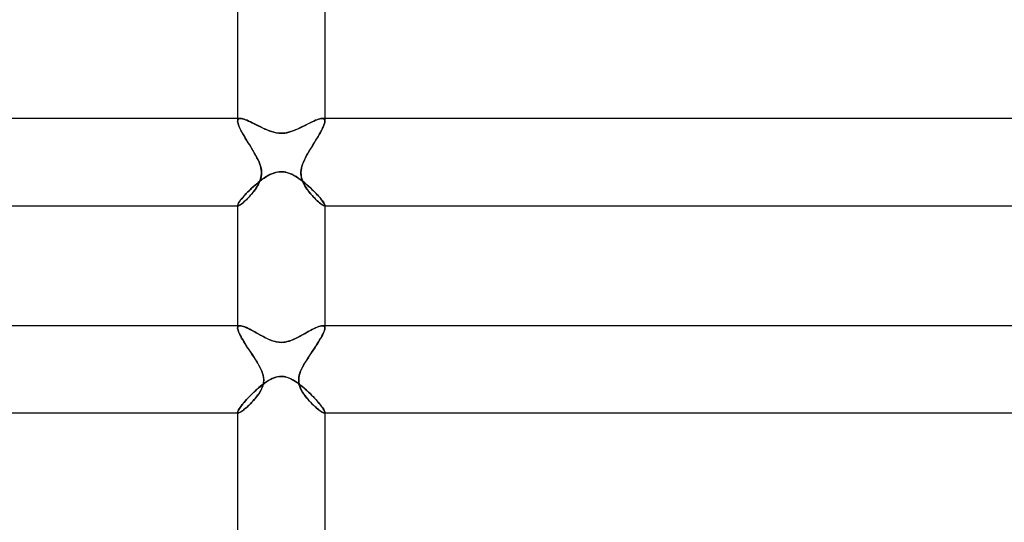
# Model space of a CAD drawing. Header units: millimetres. Extents: x -258 to 258, y -2 to 190.
# Tile 25 of 39: x -12 to 33, y 118 to 142. Entities that reach past the tile are written whole.
import ezdxf

# ---------------------------------------------------------------- set-up
doc = ezdxf.new("R2010")
doc.units = ezdxf.units.MM
doc.layers.add('HIDDEN', color=7, linetype='Continuous')
doc.layers.add('THICK', color=7, linetype='Continuous')

msp = doc.modelspace()

# ---------------------------------------------------------------- linework, layer by layer
at = {"layer": 'HIDDEN'}
for p, q in [((-2, 137), (-2, 136.876)), ((-1.996, 136.915), (-2, 136.876)), ((-2, 136.876), (-1.996, 136.914)), ((-1.985, 136.946), (-1.996, 136.915)), ((-1.996, 136.914), (-1.986, 136.945)), ((-1.986, 136.945), (-1.967, 136.97)), ((-1.967, 136.97), (-1.985, 136.946)), ((-1.967, 136.97), (-1.942, 136.987)), ((-1.941, 136.987), (-1.967, 136.97)), ((-1.942, 136.987), (-1.91, 136.997)), ((-1.909, 136.997), (-1.941, 136.987)), ((-1.91, 136.997), (-1.872, 137)), ((-1.871, 137), (-1.909, 136.997)), ((-1.822, 136.996), (-1.871, 137)), ((-1.768, 136.985), (-1.822, 136.996)), ((-1.707, 136.968), (-1.768, 136.985)), ((-1.641, 136.945), (-1.707, 136.968)), ((-1.57, 136.917), (-1.641, 136.945)), ((-1.494, 136.884), (-1.57, 136.917)), ((1.571, 136.917), (1.494, 136.884)), ((1.642, 136.946), (1.571, 136.917)), ((1.708, 136.969), (1.642, 136.946)), ((1.769, 136.986), (1.708, 136.969)), ((1.824, 136.996), (1.769, 136.986)), ((1.872, 137), (1.824, 136.996)), ((1.871, 137), (1.909, 136.997)), ((1.91, 136.997), (1.872, 137)), ((1.909, 136.997), (1.941, 136.987)), ((1.942, 136.987), (1.91, 136.997)), ((1.941, 136.987), (1.967, 136.97)), ((1.967, 136.97), (1.942, 136.987)), ((1.986, 136.945), (1.967, 136.97)), ((1.967, 136.97), (1.985, 136.946)), ((1.985, 136.946), (1.996, 136.915)), ((1.996, 136.914), (1.986, 136.945)), ((1.996, 136.915), (2, 136.876)), ((2, 136.876), (1.996, 136.914)), ((2, 137), (2, 136.876)), ((-1.996, 136.825), (-2, 136.876)), ((-2, 136.876), (-1.995, 136.825)), ((-1.983, 136.767), (-1.996, 136.825)), ((-1.995, 136.825), (-1.982, 136.765)), ((-1.962, 136.702), (-1.983, 136.767)), ((-1.982, 136.765), (-1.96, 136.697)), ((-1.934, 136.631), (-1.962, 136.702)), ((-1.96, 136.697), (-1.931, 136.623)), ((-1.899, 136.554), (-1.934, 136.631)), ((-1.931, 136.623), (-1.894, 136.542)), ((-1.858, 136.471), (-1.899, 136.554)), ((-1.894, 136.542), (-1.85, 136.455)), ((-1.812, 136.385), (-1.858, 136.471)), ((-1.85, 136.455), (-1.801, 136.364)), ((-1.415, 136.847), (-1.494, 136.884)), ((-1.334, 136.808), (-1.415, 136.847)), ((-1.25, 136.765), (-1.334, 136.808)), ((-1.164, 136.722), (-1.25, 136.765)), ((-1.076, 136.677), (-1.164, 136.722)), ((-0.988, 136.633), (-1.076, 136.677)), ((-0.899, 136.589), (-0.988, 136.633)), ((-0.81, 136.546), (-0.899, 136.589)), ((-0.72, 136.505), (-0.81, 136.546)), ((-0.628, 136.466), (-0.72, 136.505)), ((-0.535, 136.429), (-0.628, 136.466)), ((0.651, 136.475), (0.549, 136.434)), ((0.752, 136.519), (0.651, 136.475)), ((0.853, 136.567), (0.752, 136.519)), ((0.953, 136.615), (0.853, 136.567)), ((1.051, 136.665), (0.953, 136.615)), ((1.147, 136.713), (1.051, 136.665)), ((1.239, 136.76), (1.147, 136.713)), ((1.328, 136.805), (1.239, 136.76)), ((1.413, 136.846), (1.328, 136.805)), ((1.494, 136.884), (1.413, 136.846)), ((1.85, 136.455), (1.801, 136.364)), ((1.812, 136.385), (1.858, 136.471)), ((1.894, 136.542), (1.85, 136.455)), ((1.858, 136.471), (1.899, 136.554)), ((1.931, 136.623), (1.894, 136.542)), ((1.899, 136.554), (1.934, 136.631)), ((1.96, 136.697), (1.931, 136.623)), ((1.934, 136.631), (1.962, 136.702)), ((1.982, 136.765), (1.96, 136.697)), ((1.962, 136.702), (1.983, 136.767)), ((1.995, 136.825), (1.982, 136.765)), ((1.983, 136.767), (1.996, 136.825)), ((2, 136.876), (1.995, 136.825)), ((1.996, 136.825), (2, 136.876)), ((-1.762, 136.294), (-1.812, 136.385)), ((-1.801, 136.364), (-1.746, 136.268)), ((-1.707, 136.201), (-1.762, 136.294)), ((-1.746, 136.268), (-1.688, 136.168)), ((-1.649, 136.104), (-1.707, 136.201)), ((-1.688, 136.168), (-1.625, 136.065)), ((-1.588, 136.004), (-1.649, 136.104)), ((-1.625, 136.065), (-1.561, 135.96)), ((-1.526, 135.904), (-1.588, 136.004)), ((-0.44, 136.397), (-0.535, 136.429)), ((-0.345, 136.369), (-0.44, 136.397)), ((-0.252, 136.348), (-0.345, 136.369)), ((-0.164, 136.333), (-0.252, 136.348)), ((-0.08, 136.325), (-0.164, 136.333)), ((0, 136.322), (-0.08, 136.325)), ((0.115, 136.327), (0, 136.322)), ((0.228, 136.343), (0.115, 136.327)), ((0.339, 136.367), (0.228, 136.343)), ((0.446, 136.398), (0.339, 136.367)), ((0.549, 136.434), (0.446, 136.398)), ((1.526, 135.904), (1.588, 136.004)), ((1.625, 136.065), (1.561, 135.96)), ((1.588, 136.004), (1.649, 136.104)), ((1.688, 136.168), (1.625, 136.065)), ((1.649, 136.104), (1.707, 136.201)), ((1.746, 136.268), (1.688, 136.168)), ((1.707, 136.201), (1.762, 136.294)), ((1.801, 136.364), (1.746, 136.268)), ((1.762, 136.294), (1.812, 136.385)), ((-1.561, 135.96), (-1.495, 135.853)), ((-1.463, 135.803), (-1.526, 135.904)), ((-1.495, 135.853), (-1.428, 135.747)), ((-1.4, 135.701), (-1.463, 135.803)), ((-1.428, 135.747), (-1.362, 135.64)), ((-1.338, 135.6), (-1.4, 135.701)), ((-1.362, 135.64), (-1.298, 135.533)), ((-1.278, 135.499), (-1.338, 135.6)), ((1.278, 135.499), (1.338, 135.6)), ((1.362, 135.64), (1.298, 135.533)), ((1.338, 135.6), (1.4, 135.701)), ((1.428, 135.747), (1.362, 135.64)), ((1.4, 135.701), (1.463, 135.803)), ((1.495, 135.853), (1.428, 135.747)), ((1.463, 135.803), (1.526, 135.904)), ((1.561, 135.96), (1.495, 135.853)), ((-1.298, 135.533), (-1.235, 135.427)), ((-1.22, 135.4), (-1.278, 135.499)), ((-1.235, 135.427), (-1.175, 135.321)), ((-1.165, 135.302), (-1.22, 135.4)), ((-1.175, 135.321), (-1.118, 135.215)), ((-1.112, 135.203), (-1.165, 135.302)), ((-1.118, 135.215), (-1.065, 135.108)), ((-1.063, 135.102), (-1.112, 135.203)), ((-1.065, 135.108), (-1.017, 135)), ((-1.017, 135), (-1.063, 135.102)), ((1.065, 135.108), (1.017, 135)), ((1.017, 135), (1.063, 135.102)), ((1.063, 135.102), (1.112, 135.203)), ((1.118, 135.215), (1.065, 135.108)), ((1.112, 135.203), (1.165, 135.302)), ((1.175, 135.321), (1.118, 135.215)), ((1.165, 135.302), (1.22, 135.4)), ((1.235, 135.427), (1.175, 135.321)), ((1.22, 135.4), (1.278, 135.499)), ((1.298, 135.533), (1.235, 135.427)), ((-0.984, 134.913), (-1.017, 135)), ((-1.017, 135), (-0.981, 134.905)), ((-0.955, 134.825), (-0.984, 134.913)), ((-0.981, 134.905), (-0.951, 134.811)), ((-0.932, 134.736), (-0.955, 134.825)), ((-0.951, 134.811), (-0.927, 134.716)), ((-0.915, 134.646), (-0.932, 134.736)), ((-0.927, 134.716), (-0.912, 134.62)), ((-0.907, 134.557), (-0.915, 134.646)), ((0.907, 134.557), (0.915, 134.646)), ((0.927, 134.716), (0.912, 134.62)), ((0.915, 134.646), (0.932, 134.736)), ((0.951, 134.811), (0.927, 134.716)), ((0.932, 134.736), (0.955, 134.825)), ((0.981, 134.905), (0.951, 134.811)), ((0.955, 134.825), (0.984, 134.913)), ((1.017, 135), (0.981, 134.905)), ((0.984, 134.913), (1.017, 135)), ((-0.983, 134.125), (-0.884, 134.199)), ((-0.977, 134.136), (-0.95, 134.215)), ((-0.942, 134.241), (-0.971, 134.152)), ((-0.95, 134.215), (-0.928, 134.296)), ((-0.921, 134.333), (-0.942, 134.241)), ((-0.928, 134.296), (-0.913, 134.381)), ((-0.908, 134.427), (-0.921, 134.333)), ((-0.913, 134.381), (-0.906, 134.468)), ((-0.912, 134.62), (-0.905, 134.523)), ((-0.905, 134.523), (-0.908, 134.427)), ((-0.906, 134.468), (-0.907, 134.557)), ((-0.884, 134.199), (-0.784, 134.269)), ((-0.784, 134.269), (-0.683, 134.334)), ((-0.683, 134.334), (-0.582, 134.392)), ((-0.582, 134.392), (-0.481, 134.442)), ((-0.481, 134.442), (-0.383, 134.484)), ((-0.383, 134.484), (-0.292, 134.515)), ((-0.292, 134.515), (-0.209, 134.537)), ((-0.209, 134.537), (-0.133, 134.55)), ((-0.133, 134.55), (-0.064, 134.557)), ((-0.064, 134.557), (0, 134.559)), ((0, 134.559), (0.089, 134.555)), ((0.089, 134.555), (0.176, 134.543)), ((0.176, 134.543), (0.263, 134.523)), ((0.263, 134.523), (0.349, 134.497)), ((0.349, 134.497), (0.433, 134.464)), ((0.433, 134.464), (0.516, 134.426)), ((0.516, 134.426), (0.597, 134.384)), ((0.597, 134.384), (0.675, 134.338)), ((0.675, 134.338), (0.752, 134.29)), ((0.752, 134.29), (0.826, 134.24)), ((0.826, 134.24), (0.902, 134.186)), ((0.902, 134.186), (0.977, 134.129)), ((0.912, 134.62), (0.905, 134.523)), ((0.905, 134.523), (0.908, 134.427)), ((0.906, 134.468), (0.907, 134.557)), ((0.913, 134.381), (0.906, 134.468)), ((0.908, 134.427), (0.921, 134.333)), ((0.928, 134.296), (0.913, 134.381)), ((0.921, 134.333), (0.942, 134.241)), ((0.95, 134.215), (0.928, 134.296)), ((0.942, 134.241), (0.971, 134.152)), ((0.977, 134.136), (0.95, 134.215)), ((-1.444, 133.719), (-1.359, 133.801)), ((-1.359, 133.801), (-1.269, 133.883)), ((-1.269, 133.883), (-1.176, 133.965)), ((-1.19, 133.751), (-1.245, 133.676)), ((-1.229, 133.696), (-1.179, 133.766)), ((-1.138, 133.828), (-1.19, 133.751)), ((-1.179, 133.766), (-1.132, 133.837)), ((-1.176, 133.965), (-1.08, 134.046)), ((-1.089, 133.906), (-1.138, 133.828)), ((-1.132, 133.837), (-1.087, 133.91)), ((-1.045, 133.985), (-1.089, 133.906)), ((-1.087, 133.91), (-1.046, 133.984)), ((-1.08, 134.046), (-0.983, 134.125)), ((-1.046, 133.984), (-1.009, 134.06)), ((-1.006, 134.067), (-1.045, 133.985)), ((-1.009, 134.06), (-0.977, 134.136)), ((-0.971, 134.152), (-1.006, 134.067)), ((0.971, 134.152), (1.006, 134.067)), ((1.009, 134.06), (0.977, 134.136)), ((0.977, 134.129), (1.051, 134.07)), ((1.006, 134.067), (1.045, 133.985)), ((1.046, 133.984), (1.009, 134.06)), ((1.045, 133.985), (1.089, 133.906)), ((1.087, 133.91), (1.046, 133.984)), ((1.051, 134.07), (1.125, 134.009)), ((1.132, 133.837), (1.087, 133.91)), ((1.089, 133.906), (1.138, 133.828)), ((1.125, 134.009), (1.198, 133.946)), ((1.179, 133.766), (1.132, 133.837)), ((1.138, 133.828), (1.19, 133.751)), ((1.229, 133.696), (1.179, 133.766)), ((1.19, 133.751), (1.245, 133.676)), ((1.198, 133.946), (1.27, 133.882)), ((1.27, 133.882), (1.341, 133.817)), ((1.341, 133.817), (1.41, 133.752)), ((1.41, 133.752), (1.477, 133.686)), ((-1.848, 133.276), (-1.796, 133.34)), ((-1.796, 133.34), (-1.737, 133.409)), ((-1.737, 133.409), (-1.672, 133.482)), ((-1.672, 133.482), (-1.601, 133.559)), ((-1.6, 133.278), (-1.657, 133.224)), ((-1.604, 133.274), (-1.551, 133.326)), ((-1.601, 133.559), (-1.525, 133.638)), ((-1.541, 133.336), (-1.6, 133.278)), ((-1.551, 133.326), (-1.497, 133.382)), ((-1.482, 133.398), (-1.541, 133.336)), ((-1.525, 133.638), (-1.444, 133.719)), ((-1.497, 133.382), (-1.443, 133.44)), ((-1.421, 133.463), (-1.482, 133.398)), ((-1.443, 133.44), (-1.388, 133.5)), ((-1.361, 133.531), (-1.421, 133.463)), ((-1.388, 133.5), (-1.334, 133.563)), ((-1.302, 133.603), (-1.361, 133.531)), ((-1.334, 133.563), (-1.281, 133.629)), ((-1.245, 133.676), (-1.302, 133.603)), ((-1.281, 133.629), (-1.229, 133.696)), ((1.281, 133.629), (1.229, 133.696)), ((1.245, 133.676), (1.302, 133.603)), ((1.334, 133.563), (1.281, 133.629)), ((1.302, 133.603), (1.361, 133.531)), ((1.388, 133.5), (1.334, 133.563)), ((1.361, 133.531), (1.421, 133.463)), ((1.443, 133.44), (1.388, 133.5)), ((1.421, 133.463), (1.482, 133.398)), ((1.497, 133.382), (1.443, 133.44)), ((1.477, 133.686), (1.541, 133.621)), ((1.482, 133.398), (1.541, 133.336)), ((1.551, 133.326), (1.497, 133.382)), ((1.541, 133.621), (1.603, 133.557)), ((1.541, 133.336), (1.6, 133.278)), ((1.604, 133.274), (1.551, 133.326)), ((1.6, 133.278), (1.657, 133.224)), ((1.603, 133.557), (1.661, 133.494)), ((1.661, 133.494), (1.715, 133.434)), ((1.715, 133.434), (1.766, 133.375)), ((1.766, 133.375), (1.813, 133.32)), ((1.813, 133.32), (1.855, 133.267)), ((-2, 133.021), (-1.996, 133.044)), ((-2, 133.021), (-1.999, 133.015)), ((-1.999, 133.015), (-2, 133.021)), ((-2, 133), (-1.979, 133)), ((-1.999, 133.015), (-1.998, 133.009)), ((-1.998, 133.009), (-1.999, 133.015)), ((-1.998, 133.009), (-1.995, 133.005)), ((-1.995, 133.005), (-1.998, 133.009)), ((-1.996, 133.044), (-1.983, 133.076)), ((-1.995, 133.005), (-1.991, 133.002)), ((-1.991, 133.002), (-1.995, 133.005)), ((-1.991, 133.002), (-1.985, 133.001)), ((-1.985, 133.001), (-1.991, 133.002)), ((-1.985, 133.001), (-1.979, 133)), ((-1.979, 133), (-1.985, 133.001)), ((-1.983, 133.076), (-1.961, 133.115)), ((-1.958, 133.004), (-1.979, 133)), ((-1.979, 133), (-1.96, 133.003)), ((-1.961, 133.115), (-1.932, 133.162)), ((-1.96, 133.003), (-1.937, 133.012)), ((-1.93, 133.016), (-1.958, 133.004)), ((-1.937, 133.012), (-1.908, 133.027)), ((-1.932, 133.162), (-1.894, 133.216)), ((-1.896, 133.035), (-1.93, 133.016)), ((-1.908, 133.027), (-1.875, 133.048)), ((-1.857, 133.06), (-1.896, 133.035)), ((-1.894, 133.216), (-1.848, 133.276)), ((-1.875, 133.048), (-1.838, 133.074)), ((-1.813, 133.093), (-1.857, 133.06)), ((-1.838, 133.074), (-1.797, 133.105)), ((-1.764, 133.131), (-1.813, 133.093)), ((-1.797, 133.105), (-1.753, 133.141)), ((-1.712, 133.175), (-1.764, 133.131)), ((-1.753, 133.141), (-1.705, 133.181)), ((-1.657, 133.224), (-1.712, 133.175)), ((-1.705, 133.181), (-1.655, 133.226)), ((-1.655, 133.226), (-1.604, 133.274)), ((1.655, 133.226), (1.604, 133.274)), ((1.705, 133.181), (1.655, 133.226)), ((1.657, 133.224), (1.712, 133.175)), ((1.753, 133.141), (1.705, 133.181)), ((1.712, 133.175), (1.764, 133.131)), ((1.797, 133.105), (1.753, 133.141)), ((1.764, 133.131), (1.813, 133.093)), ((1.838, 133.074), (1.797, 133.105)), ((1.813, 133.093), (1.857, 133.06)), ((1.875, 133.048), (1.838, 133.074)), ((1.855, 133.267), (1.892, 133.218)), ((1.857, 133.06), (1.896, 133.035)), ((1.908, 133.027), (1.875, 133.048)), ((1.892, 133.218), (1.924, 133.173)), ((1.896, 133.035), (1.93, 133.016)), ((1.937, 133.012), (1.908, 133.027)), ((1.924, 133.173), (1.951, 133.132)), ((1.93, 133.016), (1.958, 133.004)), ((1.96, 133.003), (1.937, 133.012)), ((1.951, 133.132), (1.972, 133.096)), ((1.958, 133.004), (1.979, 133)), ((1.979, 133), (1.96, 133.003)), ((1.972, 133.096), (1.988, 133.066)), ((1.985, 133.001), (1.979, 133)), ((1.979, 133), (1.985, 133.001)), ((1.979, 133), (2, 133)), ((1.991, 133.002), (1.985, 133.001)), ((1.985, 133.001), (1.991, 133.002)), ((1.988, 133.066), (1.997, 133.041)), ((1.995, 133.005), (1.991, 133.002)), ((1.991, 133.002), (1.995, 133.005)), ((1.998, 133.009), (1.995, 133.005)), ((1.995, 133.005), (1.998, 133.009)), ((1.997, 133.041), (2, 133.021)), ((1.999, 133.015), (1.998, 133.009)), ((1.998, 133.009), (1.999, 133.015)), ((2, 133.021), (1.999, 133.015)), ((1.999, 133.015), (2, 133.021)), ((-2, 127.5), (-2, 127.392)), ((-1.997, 127.426), (-2, 127.393)), ((-2, 127.392), (-1.997, 127.425)), ((-1.997, 127.425), (-1.988, 127.453)), ((-1.987, 127.453), (-1.997, 127.426)), ((-1.988, 127.453), (-1.972, 127.474)), ((-1.971, 127.474), (-1.987, 127.453)), ((-1.972, 127.474), (-1.951, 127.488)), ((-1.949, 127.489), (-1.971, 127.474)), ((-1.951, 127.488), (-1.923, 127.497)), ((-1.922, 127.497), (-1.949, 127.489)), ((-1.923, 127.497), (-1.89, 127.5)), ((-1.889, 127.5), (-1.922, 127.497)), ((-1.842, 127.496), (-1.889, 127.5)), ((-1.789, 127.484), (-1.842, 127.496)), ((-1.729, 127.466), (-1.789, 127.484)), ((-1.664, 127.441), (-1.729, 127.466)), ((-1.594, 127.411), (-1.664, 127.441)), ((-1.519, 127.375), (-1.594, 127.411)), ((1.586, 127.407), (1.507, 127.369)), ((1.659, 127.439), (1.586, 127.407)), ((1.727, 127.465), (1.659, 127.439)), ((1.788, 127.484), (1.727, 127.465)), ((1.842, 127.496), (1.788, 127.484)), ((1.89, 127.5), (1.842, 127.496)), ((1.889, 127.5), (1.922, 127.497)), ((1.923, 127.497), (1.89, 127.5)), ((1.922, 127.497), (1.949, 127.489)), ((1.951, 127.488), (1.923, 127.497)), ((1.949, 127.489), (1.971, 127.474)), ((1.972, 127.474), (1.951, 127.488)), ((1.971, 127.474), (1.987, 127.453)), ((1.988, 127.453), (1.972, 127.474)), ((1.987, 127.453), (1.997, 127.426)), ((1.997, 127.425), (1.988, 127.453)), ((1.997, 127.426), (2, 127.393)), ((2, 127.392), (1.997, 127.425)), ((2, 127.5), (2, 127.392)), ((-2, 127.393), (-1.995, 127.344)), ((-1.996, 127.346), (-2, 127.392)), ((-1.983, 127.292), (-1.996, 127.346)), ((-1.995, 127.344), (-1.982, 127.287)), ((-1.963, 127.23), (-1.983, 127.292)), ((-1.982, 127.287), (-1.959, 127.221)), ((-1.935, 127.163), (-1.963, 127.23)), ((-1.959, 127.221), (-1.929, 127.149)), ((-1.901, 127.09), (-1.935, 127.163)), ((-1.929, 127.149), (-1.89, 127.069)), ((-1.86, 127.012), (-1.901, 127.09)), ((-1.89, 127.069), (-1.845, 126.984)), ((-1.815, 126.93), (-1.86, 127.012)), ((-1.845, 126.984), (-1.794, 126.893)), ((-1.439, 127.335), (-1.519, 127.375)), ((-1.357, 127.292), (-1.439, 127.335)), ((-1.273, 127.245), (-1.357, 127.292)), ((-1.187, 127.198), (-1.273, 127.245)), ((-1.099, 127.149), (-1.187, 127.198)), ((-1.011, 127.099), (-1.099, 127.149)), ((-0.922, 127.05), (-1.011, 127.099)), ((-0.834, 127.003), (-0.922, 127.05)), ((-0.746, 126.957), (-0.834, 127.003)), ((-0.658, 126.913), (-0.746, 126.957)), ((0.751, 126.96), (0.652, 126.911)), ((0.851, 127.012), (0.751, 126.96)), ((0.951, 127.066), (0.851, 127.012)), ((1.05, 127.121), (0.951, 127.066)), ((1.148, 127.176), (1.05, 127.121)), ((1.244, 127.23), (1.148, 127.176)), ((1.336, 127.28), (1.244, 127.23)), ((1.424, 127.327), (1.336, 127.28)), ((1.507, 127.369), (1.424, 127.327)), ((1.845, 126.984), (1.794, 126.893)), ((1.815, 126.93), (1.86, 127.012)), ((1.89, 127.069), (1.845, 126.984)), ((1.86, 127.012), (1.901, 127.09)), ((1.929, 127.149), (1.89, 127.069)), ((1.901, 127.09), (1.935, 127.163)), ((1.959, 127.221), (1.929, 127.149)), ((1.935, 127.163), (1.963, 127.23)), ((1.982, 127.287), (1.959, 127.221)), ((1.963, 127.23), (1.983, 127.292)), ((1.995, 127.344), (1.982, 127.287)), ((1.983, 127.292), (1.996, 127.346)), ((2, 127.393), (1.995, 127.344)), ((1.996, 127.346), (2, 127.392)), ((-1.764, 126.844), (-1.815, 126.93)), ((-1.794, 126.893), (-1.737, 126.798)), ((-1.71, 126.755), (-1.764, 126.844)), ((-1.737, 126.798), (-1.675, 126.699)), ((-1.652, 126.662), (-1.71, 126.755)), ((-1.675, 126.699), (-1.609, 126.596)), ((-1.591, 126.567), (-1.652, 126.662)), ((-1.609, 126.596), (-1.54, 126.49)), ((-1.527, 126.47), (-1.591, 126.567)), ((-0.566, 126.871), (-0.658, 126.913)), ((-0.471, 126.832), (-0.566, 126.871)), ((-0.373, 126.797), (-0.471, 126.832)), ((-0.274, 126.768), (-0.373, 126.797)), ((-0.179, 126.749), (-0.274, 126.768)), ((-0.088, 126.737), (-0.179, 126.749)), ((0, 126.733), (-0.088, 126.737)), ((0.117, 126.74), (0, 126.733)), ((0.23, 126.758), (0.117, 126.74)), ((0.341, 126.787), (0.23, 126.758)), ((0.449, 126.824), (0.341, 126.787)), ((0.552, 126.865), (0.449, 126.824)), ((0.652, 126.911), (0.552, 126.865)), ((1.527, 126.47), (1.591, 126.567)), ((1.609, 126.596), (1.54, 126.49)), ((1.591, 126.567), (1.652, 126.662)), ((1.675, 126.699), (1.609, 126.596)), ((1.652, 126.662), (1.71, 126.755)), ((1.737, 126.798), (1.675, 126.699)), ((1.71, 126.755), (1.764, 126.844)), ((1.794, 126.893), (1.737, 126.798)), ((1.764, 126.844), (1.815, 126.93)), ((-1.54, 126.49), (-1.468, 126.381)), ((-1.462, 126.371), (-1.527, 126.47)), ((-1.468, 126.381), (-1.394, 126.27)), ((-1.395, 126.271), (-1.462, 126.371)), ((-1.329, 126.171), (-1.395, 126.271)), ((-1.394, 126.27), (-1.32, 126.157)), ((-1.263, 126.071), (-1.329, 126.171)), ((-1.32, 126.157), (-1.245, 126.044)), ((-1.199, 125.973), (-1.263, 126.071)), ((1.199, 125.973), (1.263, 126.071)), ((1.32, 126.157), (1.245, 126.044)), ((1.263, 126.071), (1.329, 126.171)), ((1.394, 126.27), (1.32, 126.157)), ((1.329, 126.171), (1.395, 126.271)), ((1.468, 126.381), (1.394, 126.27)), ((1.395, 126.271), (1.462, 126.371)), ((1.462, 126.371), (1.527, 126.47)), ((1.54, 126.49), (1.468, 126.381)), ((-1.245, 126.044), (-1.173, 125.932)), ((-1.138, 125.876), (-1.199, 125.973)), ((-1.173, 125.932), (-1.105, 125.821)), ((-1.08, 125.78), (-1.138, 125.876)), ((-1.105, 125.821), (-1.04, 125.712)), ((-1.026, 125.687), (-1.08, 125.78)), ((-1.04, 125.712), (-0.982, 125.605)), ((-0.976, 125.594), (-1.026, 125.687)), ((-0.982, 125.605), (-0.93, 125.5)), ((0.982, 125.605), (0.93, 125.5)), ((0.976, 125.594), (1.026, 125.687)), ((1.04, 125.712), (0.982, 125.605)), ((1.026, 125.687), (1.08, 125.78)), ((1.105, 125.821), (1.04, 125.712)), ((1.08, 125.78), (1.138, 125.876)), ((1.173, 125.932), (1.105, 125.821)), ((1.138, 125.876), (1.199, 125.973)), ((1.245, 126.044), (1.173, 125.932)), ((-0.93, 125.5), (-0.976, 125.594)), ((-0.891, 125.412), (-0.93, 125.5)), ((-0.93, 125.5), (-0.889, 125.407)), ((-0.858, 125.323), (-0.891, 125.412)), ((-0.889, 125.407), (-0.854, 125.311)), ((-0.831, 125.233), (-0.858, 125.323)), ((-0.854, 125.311), (-0.826, 125.213)), ((-0.812, 125.142), (-0.831, 125.233)), ((-0.826, 125.213), (-0.808, 125.114)), ((-0.28, 125.126), (-0.2, 125.149)), ((-0.2, 125.149), (-0.128, 125.163)), ((-0.128, 125.163), (-0.062, 125.17)), ((-0.062, 125.17), (0, 125.173)), ((0, 125.173), (0.085, 125.168)), ((0.085, 125.168), (0.17, 125.155)), ((0.17, 125.155), (0.254, 125.134)), ((0.826, 125.213), (0.808, 125.114)), ((0.812, 125.142), (0.831, 125.233)), ((0.854, 125.311), (0.826, 125.213)), ((0.831, 125.233), (0.858, 125.323)), ((0.889, 125.407), (0.854, 125.311)), ((0.858, 125.323), (0.891, 125.412)), ((0.93, 125.5), (0.889, 125.407)), ((0.891, 125.412), (0.93, 125.5)), ((0.93, 125.5), (0.976, 125.594)), ((-1.057, 124.633), (-0.958, 124.716)), ((-0.958, 124.716), (-0.859, 124.795)), ((-0.887, 124.627), (-0.856, 124.706)), ((-0.85, 124.721), (-0.886, 124.63)), ((-0.859, 124.795), (-0.76, 124.869)), ((-0.856, 124.706), (-0.83, 124.787)), ((-0.823, 124.816), (-0.85, 124.721)), ((-0.83, 124.787), (-0.812, 124.872)), ((-0.806, 124.914), (-0.823, 124.816)), ((-0.803, 125.05), (-0.812, 125.142)), ((-0.812, 124.872), (-0.803, 124.96)), ((-0.808, 125.114), (-0.801, 125.014)), ((-0.801, 125.014), (-0.806, 124.914)), ((-0.803, 124.96), (-0.803, 125.05)), ((-0.76, 124.869), (-0.66, 124.937)), ((-0.66, 124.937), (-0.561, 124.998)), ((-0.561, 124.998), (-0.462, 125.051)), ((-0.462, 125.051), (-0.367, 125.094)), ((-0.367, 125.094), (-0.28, 125.126)), ((0.254, 125.134), (0.337, 125.106)), ((0.337, 125.106), (0.419, 125.072)), ((0.419, 125.072), (0.498, 125.032)), ((0.498, 125.032), (0.576, 124.989)), ((0.576, 124.989), (0.65, 124.943)), ((0.65, 124.943), (0.725, 124.893)), ((0.725, 124.893), (0.8, 124.839)), ((0.8, 124.839), (0.876, 124.782)), ((0.808, 125.114), (0.801, 125.014)), ((0.801, 125.014), (0.806, 124.914)), ((0.803, 125.05), (0.812, 125.142)), ((0.803, 124.96), (0.803, 125.05)), ((0.812, 124.872), (0.803, 124.96)), ((0.806, 124.914), (0.823, 124.816)), ((0.83, 124.787), (0.812, 124.872)), ((0.823, 124.816), (0.85, 124.721)), ((0.856, 124.706), (0.83, 124.787)), ((0.85, 124.721), (0.886, 124.63)), ((0.887, 124.627), (0.856, 124.706)), ((0.876, 124.782), (0.951, 124.721)), ((0.951, 124.721), (1.027, 124.658)), ((-1.51, 124.198), (-1.427, 124.284)), ((-1.427, 124.284), (-1.34, 124.371)), ((-1.34, 124.371), (-1.249, 124.459)), ((-1.249, 124.459), (-1.154, 124.547)), ((-1.178, 124.179), (-1.121, 124.25)), ((-1.154, 124.547), (-1.057, 124.633)), ((-1.084, 124.299), (-1.144, 124.22)), ((-1.121, 124.25), (-1.067, 124.323)), ((-1.028, 124.379), (-1.084, 124.299)), ((-1.067, 124.323), (-1.016, 124.397)), ((-0.976, 124.459), (-1.028, 124.379)), ((-1.016, 124.397), (-0.968, 124.473)), ((-0.929, 124.542), (-0.976, 124.459)), ((-0.968, 124.473), (-0.925, 124.549)), ((-0.886, 124.63), (-0.929, 124.542)), ((-0.925, 124.549), (-0.887, 124.627)), ((0.886, 124.63), (0.929, 124.542)), ((0.925, 124.549), (0.887, 124.627)), ((0.968, 124.473), (0.925, 124.549)), ((0.929, 124.542), (0.976, 124.459)), ((1.016, 124.397), (0.968, 124.473)), ((0.976, 124.459), (1.028, 124.379)), ((1.067, 124.323), (1.016, 124.397)), ((1.027, 124.658), (1.103, 124.593)), ((1.028, 124.379), (1.084, 124.299)), ((1.121, 124.25), (1.067, 124.323)), ((1.084, 124.299), (1.144, 124.22)), ((1.103, 124.593), (1.177, 124.525)), ((1.178, 124.179), (1.121, 124.25)), ((1.177, 124.525), (1.251, 124.456)), ((1.251, 124.456), (1.324, 124.386)), ((1.324, 124.386), (1.395, 124.316)), ((1.395, 124.316), (1.463, 124.247)), ((1.463, 124.247), (1.529, 124.178)), ((-1.89, 123.745), (-1.843, 123.81)), ((-1.843, 123.81), (-1.788, 123.879)), ((-1.788, 123.879), (-1.728, 123.954)), ((-1.728, 123.954), (-1.661, 124.032)), ((-1.661, 124.032), (-1.588, 124.114)), ((-1.544, 123.795), (-1.608, 123.737)), ((-1.596, 123.748), (-1.538, 123.8)), ((-1.588, 124.114), (-1.51, 124.198)), ((-1.478, 123.856), (-1.544, 123.795)), ((-1.538, 123.8), (-1.478, 123.857)), ((-1.411, 123.923), (-1.478, 123.856)), ((-1.478, 123.857), (-1.417, 123.916)), ((-1.417, 123.916), (-1.357, 123.978)), ((-1.342, 123.993), (-1.411, 123.923)), ((-1.357, 123.978), (-1.296, 124.043)), ((-1.274, 124.067), (-1.342, 123.993)), ((-1.296, 124.043), (-1.237, 124.11)), ((-1.208, 124.143), (-1.274, 124.067)), ((-1.237, 124.11), (-1.178, 124.179)), ((-1.144, 124.22), (-1.208, 124.143)), ((1.144, 124.22), (1.208, 124.143)), ((1.237, 124.11), (1.178, 124.179)), ((1.208, 124.143), (1.274, 124.067)), ((1.296, 124.043), (1.237, 124.11)), ((1.274, 124.067), (1.342, 123.993)), ((1.357, 123.978), (1.296, 124.043)), ((1.342, 123.993), (1.411, 123.923)), ((1.417, 123.916), (1.357, 123.978)), ((1.411, 123.923), (1.478, 123.856)), ((1.478, 123.857), (1.417, 123.916)), ((1.538, 123.8), (1.478, 123.857)), ((1.478, 123.856), (1.544, 123.795)), ((1.529, 124.178), (1.591, 124.11)), ((1.596, 123.748), (1.538, 123.8)), ((1.544, 123.795), (1.608, 123.737)), ((1.591, 124.11), (1.65, 124.044)), ((1.65, 124.044), (1.706, 123.979)), ((1.706, 123.979), (1.758, 123.917)), ((1.758, 123.917), (1.806, 123.857)), ((1.806, 123.857), (1.849, 123.801)), ((1.849, 123.801), (1.888, 123.748)), ((-2, 123.529), (-1.996, 123.556)), ((-2, 123.529), (-1.999, 123.52)), ((-1.999, 123.52), (-2, 123.529)), ((-2, 123.5), (-1.972, 123.5)), ((-1.999, 123.52), (-1.997, 123.513)), ((-1.997, 123.513), (-1.999, 123.52)), ((-1.997, 123.513), (-1.993, 123.507)), ((-1.993, 123.507), (-1.997, 123.513)), ((-1.996, 123.556), (-1.982, 123.592)), ((-1.993, 123.507), (-1.987, 123.503)), ((-1.987, 123.503), (-1.993, 123.507)), ((-1.987, 123.503), (-1.98, 123.501)), ((-1.98, 123.501), (-1.987, 123.503)), ((-1.982, 123.592), (-1.96, 123.635)), ((-1.98, 123.501), (-1.971, 123.5)), ((-1.971, 123.5), (-1.98, 123.501)), ((-1.971, 123.5), (-1.949, 123.504)), ((-1.945, 123.504), (-1.971, 123.5)), ((-1.96, 123.635), (-1.929, 123.687)), ((-1.949, 123.504), (-1.92, 123.514)), ((-1.913, 123.517), (-1.945, 123.504)), ((-1.929, 123.687), (-1.89, 123.745)), ((-1.92, 123.514), (-1.886, 123.53)), ((-1.874, 123.537), (-1.913, 123.517)), ((-1.886, 123.53), (-1.848, 123.553)), ((-1.83, 123.565), (-1.874, 123.537)), ((-1.848, 123.553), (-1.805, 123.582)), ((-1.78, 123.599), (-1.83, 123.565)), ((-1.805, 123.582), (-1.758, 123.616)), ((-1.727, 123.639), (-1.78, 123.599)), ((-1.758, 123.616), (-1.707, 123.655)), ((-1.669, 123.686), (-1.727, 123.639)), ((-1.707, 123.655), (-1.653, 123.699)), ((-1.608, 123.737), (-1.669, 123.686)), ((-1.653, 123.699), (-1.596, 123.748)), ((1.653, 123.699), (1.596, 123.748)), ((1.608, 123.737), (1.669, 123.686)), ((1.707, 123.655), (1.653, 123.699)), ((1.669, 123.686), (1.727, 123.639)), ((1.758, 123.616), (1.707, 123.655)), ((1.727, 123.639), (1.78, 123.599)), ((1.805, 123.582), (1.758, 123.616)), ((1.78, 123.599), (1.83, 123.565)), ((1.848, 123.553), (1.805, 123.582)), ((1.83, 123.565), (1.874, 123.537)), ((1.886, 123.53), (1.848, 123.553)), ((1.874, 123.537), (1.913, 123.517)), ((1.92, 123.514), (1.886, 123.53)), ((1.888, 123.748), (1.921, 123.699)), ((1.913, 123.517), (1.945, 123.504)), ((1.949, 123.504), (1.92, 123.514)), ((1.921, 123.699), (1.949, 123.655)), ((1.945, 123.504), (1.971, 123.5)), ((1.949, 123.655), (1.971, 123.615)), ((1.971, 123.5), (1.949, 123.504)), ((1.971, 123.615), (1.987, 123.581)), ((1.98, 123.501), (1.971, 123.5)), ((1.971, 123.5), (1.98, 123.501)), ((1.972, 123.5), (2, 123.5)), ((1.987, 123.503), (1.98, 123.501)), ((1.98, 123.501), (1.987, 123.503)), ((1.987, 123.581), (1.997, 123.552)), ((1.993, 123.507), (1.987, 123.503)), ((1.987, 123.503), (1.993, 123.507)), ((1.997, 123.513), (1.993, 123.507)), ((1.993, 123.507), (1.997, 123.513)), ((1.997, 123.552), (2, 123.529)), ((1.999, 123.52), (1.997, 123.513)), ((1.997, 123.513), (1.999, 123.52)), ((2, 123.529), (1.999, 123.52)), ((1.999, 123.52), (2, 123.529))]:
    msp.add_line(p, q, dxfattribs=at)
at = {"layer": 'THICK'}
for p, q in [((-2, 142.515), (-2, 137)), ((2, 142.515), (2, 137)), ((-1.872, 137), (-178.74, 137)), ((-1.872, 137), (-1.824, 136.996)), ((-1.824, 136.996), (-1.769, 136.986)), ((-1.769, 136.986), (-1.708, 136.969)), ((-1.708, 136.969), (-1.642, 136.946)), ((-1.642, 136.946), (-1.571, 136.917)), ((-1.571, 136.917), (-1.494, 136.884)), ((1.494, 136.884), (1.57, 136.917)), ((1.57, 136.917), (1.641, 136.945)), ((1.641, 136.945), (1.707, 136.968)), ((1.707, 136.968), (1.768, 136.985)), ((1.768, 136.985), (1.822, 136.996)), ((1.822, 136.996), (1.871, 137)), ((178.74, 137), (1.872, 137)), ((-1.494, 136.884), (-1.413, 136.846)), ((-1.413, 136.846), (-1.328, 136.805)), ((-1.328, 136.805), (-1.239, 136.76)), ((-1.239, 136.76), (-1.147, 136.713)), ((-1.147, 136.713), (-1.051, 136.665)), ((-1.051, 136.665), (-0.953, 136.615)), ((-0.953, 136.615), (-0.853, 136.567)), ((-0.853, 136.567), (-0.752, 136.519)), ((-0.752, 136.519), (-0.651, 136.475)), ((-0.651, 136.475), (-0.549, 136.434)), ((0.535, 136.429), (0.628, 136.466)), ((0.628, 136.466), (0.72, 136.505)), ((0.72, 136.505), (0.81, 136.546)), ((0.81, 136.546), (0.899, 136.589)), ((0.899, 136.589), (0.988, 136.633)), ((0.988, 136.633), (1.076, 136.677)), ((1.076, 136.677), (1.164, 136.722)), ((1.164, 136.722), (1.25, 136.765)), ((1.25, 136.765), (1.334, 136.808)), ((1.334, 136.808), (1.415, 136.847)), ((1.415, 136.847), (1.494, 136.884)), ((-0.549, 136.434), (-0.446, 136.398)), ((-0.446, 136.398), (-0.339, 136.367)), ((-0.339, 136.367), (-0.228, 136.343)), ((-0.228, 136.343), (-0.115, 136.327)), ((-0.115, 136.327), (0, 136.322)), ((0, 136.322), (0.08, 136.325)), ((0.08, 136.325), (0.164, 136.333)), ((0.164, 136.333), (0.252, 136.348)), ((0.252, 136.348), (0.345, 136.369)), ((0.345, 136.369), (0.44, 136.397)), ((0.44, 136.397), (0.535, 136.429)), ((-0.902, 134.186), (-0.977, 134.129)), ((-0.826, 134.24), (-0.902, 134.186)), ((-0.752, 134.29), (-0.826, 134.24)), ((-0.675, 134.338), (-0.752, 134.29)), ((-0.597, 134.384), (-0.675, 134.338)), ((-0.516, 134.426), (-0.597, 134.384)), ((-0.433, 134.464), (-0.516, 134.426)), ((-0.349, 134.497), (-0.433, 134.464)), ((-0.263, 134.523), (-0.349, 134.497)), ((-0.176, 134.543), (-0.263, 134.523)), ((-0.089, 134.555), (-0.176, 134.543)), ((0, 134.559), (-0.089, 134.555)), ((0.064, 134.557), (0, 134.559)), ((0.133, 134.55), (0.064, 134.557)), ((0.209, 134.537), (0.133, 134.55)), ((0.292, 134.515), (0.209, 134.537)), ((0.383, 134.484), (0.292, 134.515)), ((0.481, 134.442), (0.383, 134.484)), ((0.582, 134.392), (0.481, 134.442)), ((0.683, 134.334), (0.582, 134.392)), ((0.784, 134.269), (0.683, 134.334)), ((0.884, 134.199), (0.784, 134.269)), ((0.983, 134.125), (0.884, 134.199)), ((-1.41, 133.752), (-1.477, 133.686)), ((-1.341, 133.817), (-1.41, 133.752)), ((-1.27, 133.882), (-1.341, 133.817)), ((-1.198, 133.946), (-1.27, 133.882)), ((-1.125, 134.009), (-1.198, 133.946)), ((-1.051, 134.07), (-1.125, 134.009)), ((-0.977, 134.129), (-1.051, 134.07)), ((1.08, 134.046), (0.983, 134.125)), ((1.176, 133.965), (1.08, 134.046)), ((1.269, 133.883), (1.176, 133.965)), ((1.359, 133.801), (1.269, 133.883)), ((1.444, 133.719), (1.359, 133.801)), ((-1.813, 133.32), (-1.855, 133.267)), ((-1.766, 133.375), (-1.813, 133.32)), ((-1.715, 133.434), (-1.766, 133.375)), ((-1.661, 133.494), (-1.715, 133.434)), ((-1.603, 133.557), (-1.661, 133.494)), ((-1.541, 133.621), (-1.603, 133.557)), ((-1.477, 133.686), (-1.541, 133.621)), ((1.525, 133.638), (1.444, 133.719)), ((1.601, 133.559), (1.525, 133.638)), ((1.672, 133.482), (1.601, 133.559)), ((1.737, 133.409), (1.672, 133.482)), ((1.796, 133.34), (1.737, 133.409)), ((1.848, 133.276), (1.796, 133.34)), ((-178.739, 133), (-2, 133)), ((-1.997, 133.041), (-2, 133.021)), ((-2, 133.021), (-2, 127.5)), ((-1.988, 133.066), (-1.997, 133.041)), ((-1.972, 133.096), (-1.988, 133.066)), ((-1.951, 133.132), (-1.972, 133.096)), ((-1.924, 133.173), (-1.951, 133.132)), ((-1.892, 133.218), (-1.924, 133.173)), ((-1.855, 133.267), (-1.892, 133.218)), ((1.894, 133.216), (1.848, 133.276)), ((1.932, 133.162), (1.894, 133.216)), ((1.961, 133.115), (1.932, 133.162)), ((1.983, 133.076), (1.961, 133.115)), ((1.996, 133.044), (1.983, 133.076)), ((2, 133.021), (1.996, 133.044)), ((2, 133.021), (2, 127.5)), ((2, 133), (178.739, 133)), ((-1.89, 127.5), (-181.115, 127.5)), ((-1.89, 127.5), (-1.842, 127.496)), ((-1.842, 127.496), (-1.788, 127.484)), ((-1.788, 127.484), (-1.727, 127.465)), ((-1.727, 127.465), (-1.659, 127.439)), ((-1.659, 127.439), (-1.586, 127.407)), ((-1.586, 127.407), (-1.507, 127.369)), ((1.519, 127.375), (1.594, 127.411)), ((1.594, 127.411), (1.664, 127.441)), ((1.664, 127.441), (1.729, 127.466)), ((1.729, 127.466), (1.789, 127.484)), ((1.789, 127.484), (1.842, 127.496)), ((1.842, 127.496), (1.889, 127.5)), ((181.115, 127.5), (1.89, 127.5)), ((-1.507, 127.369), (-1.424, 127.327)), ((-1.424, 127.327), (-1.336, 127.28)), ((-1.336, 127.28), (-1.244, 127.23)), ((-1.244, 127.23), (-1.148, 127.176)), ((-1.148, 127.176), (-1.05, 127.121)), ((-1.05, 127.121), (-0.951, 127.066)), ((-0.951, 127.066), (-0.851, 127.012)), ((-0.851, 127.012), (-0.751, 126.96)), ((-0.751, 126.96), (-0.652, 126.911)), ((0.658, 126.913), (0.746, 126.957)), ((0.746, 126.957), (0.834, 127.003)), ((0.834, 127.003), (0.922, 127.05)), ((0.922, 127.05), (1.011, 127.099)), ((1.011, 127.099), (1.099, 127.149)), ((1.099, 127.149), (1.187, 127.198)), ((1.187, 127.198), (1.273, 127.245)), ((1.273, 127.245), (1.357, 127.292)), ((1.357, 127.292), (1.439, 127.335)), ((1.439, 127.335), (1.519, 127.375)), ((-0.652, 126.911), (-0.552, 126.865)), ((-0.552, 126.865), (-0.449, 126.824)), ((-0.449, 126.824), (-0.341, 126.787)), ((-0.341, 126.787), (-0.23, 126.758)), ((-0.23, 126.758), (-0.117, 126.74)), ((-0.117, 126.74), (0, 126.733)), ((0, 126.733), (0.088, 126.737)), ((0.088, 126.737), (0.179, 126.749)), ((0.179, 126.749), (0.274, 126.768)), ((0.274, 126.768), (0.373, 126.797)), ((0.373, 126.797), (0.471, 126.832)), ((0.471, 126.832), (0.566, 126.871)), ((0.566, 126.871), (0.658, 126.913)), ((-0.17, 125.155), (-0.254, 125.134)), ((-0.085, 125.168), (-0.17, 125.155)), ((0, 125.173), (-0.085, 125.168)), ((0.062, 125.17), (0, 125.173)), ((0.128, 125.163), (0.062, 125.17)), ((0.2, 125.149), (0.128, 125.163)), ((0.28, 125.126), (0.2, 125.149)), ((-0.951, 124.721), (-1.027, 124.658)), ((-0.876, 124.782), (-0.951, 124.721)), ((-0.8, 124.839), (-0.876, 124.782)), ((-0.725, 124.893), (-0.8, 124.839)), ((-0.65, 124.943), (-0.725, 124.893)), ((-0.576, 124.989), (-0.65, 124.943)), ((-0.498, 125.032), (-0.576, 124.989)), ((-0.419, 125.072), (-0.498, 125.032)), ((-0.337, 125.106), (-0.419, 125.072)), ((-0.254, 125.134), (-0.337, 125.106)), ((0.367, 125.094), (0.28, 125.126)), ((0.462, 125.051), (0.367, 125.094)), ((0.561, 124.998), (0.462, 125.051)), ((0.66, 124.937), (0.561, 124.998)), ((0.76, 124.869), (0.66, 124.937)), ((0.859, 124.795), (0.76, 124.869)), ((0.958, 124.716), (0.859, 124.795)), ((1.057, 124.633), (0.958, 124.716)), ((-1.463, 124.247), (-1.529, 124.178)), ((-1.395, 124.316), (-1.463, 124.247)), ((-1.324, 124.386), (-1.395, 124.316)), ((-1.251, 124.456), (-1.324, 124.386)), ((-1.177, 124.525), (-1.251, 124.456)), ((-1.103, 124.593), (-1.177, 124.525)), ((-1.027, 124.658), (-1.103, 124.593)), ((1.154, 124.547), (1.057, 124.633)), ((1.249, 124.459), (1.154, 124.547)), ((1.34, 124.371), (1.249, 124.459)), ((1.427, 124.284), (1.34, 124.371)), ((1.51, 124.198), (1.427, 124.284)), ((-1.849, 123.801), (-1.888, 123.748)), ((-1.806, 123.857), (-1.849, 123.801)), ((-1.758, 123.917), (-1.806, 123.857)), ((-1.706, 123.979), (-1.758, 123.917)), ((-1.65, 124.044), (-1.706, 123.979)), ((-1.591, 124.11), (-1.65, 124.044)), ((-1.529, 124.178), (-1.591, 124.11)), ((1.588, 124.114), (1.51, 124.198)), ((1.661, 124.032), (1.588, 124.114)), ((1.728, 123.954), (1.661, 124.032)), ((1.788, 123.879), (1.728, 123.954)), ((1.843, 123.81), (1.788, 123.879)), ((1.89, 123.745), (1.843, 123.81)), ((-181.114, 123.5), (-2, 123.5)), ((-1.997, 123.552), (-2, 123.529)), ((-2, 123.529), (-2, 118)), ((-1.987, 123.581), (-1.997, 123.552)), ((-1.971, 123.615), (-1.987, 123.581)), ((-1.949, 123.655), (-1.971, 123.615)), ((-1.921, 123.699), (-1.949, 123.655)), ((-1.888, 123.748), (-1.921, 123.699)), ((1.929, 123.687), (1.89, 123.745)), ((1.96, 123.635), (1.929, 123.687)), ((1.982, 123.592), (1.96, 123.635)), ((1.996, 123.556), (1.982, 123.592)), ((2, 123.529), (1.996, 123.556)), ((2, 123.529), (2, 118)), ((2, 123.5), (181.114, 123.5))]:
    msp.add_line(p, q, dxfattribs=at)

doc.saveas('drawing.dxf')
